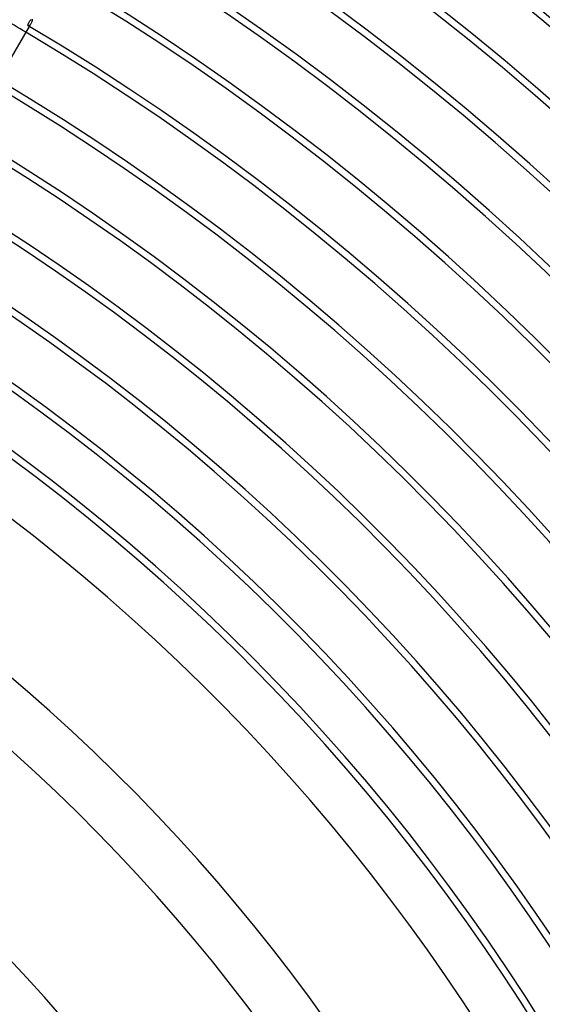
# Model space of a CAD drawing. Header units: millimetres. Extents: x -280 to 280, y -247 to 247.
# Tile 79 of 85: x 89 to 127, y 81 to 152. Entities that reach past the tile are written whole.
import ezdxf

# ---------------------------------------------------------------- set-up
doc = ezdxf.new("R2010")
doc.units = ezdxf.units.MM
doc.layers.add('HIDDEN', color=7, linetype='Continuous')
doc.layers.add('THICK', color=7, linetype='Continuous')

msp = doc.modelspace()

# ---------------------------------------------------------------- linework, layer by layer
at = {"layer": 'HIDDEN'}
for p, q in [((89.976, 151.844), (90.08, 152.023)), ((90.045, 151.97), (90.011, 151.931)), ((90.079, 152.022), (90.045, 151.97)), ((90.107, 152.074), (90.079, 152.022)), ((90.132, 152.135), (90.107, 152.074)), ((90.155, 152.203), (90.132, 152.135)), ((90.175, 152.28), (90.155, 152.203)), ((90.191, 152.364), (90.175, 152.28)), ((89.922, 151.883), (89.901, 151.888)), ((89.949, 151.887), (89.922, 151.883)), ((89.979, 151.903), (89.949, 151.887)), ((90.011, 151.931), (89.979, 151.903))]:
    msp.add_line(p, q, dxfattribs=at)
for radius, start, end in [(176, 59.34892, 60.65108), (150, 0, 180.00002)]:
    msp.add_arc((0, 0), radius, start, end, dxfattribs=at)
at = {"layer": 'THICK'}
for p, q in [((89.878, 151.959), (89.883, 151.988)), ((89.878, 151.934), (89.878, 151.959)), ((89.883, 151.988), (89.894, 152.021)), ((89.894, 152.021), (89.909, 152.058)), ((89.909, 152.058), (89.929, 152.099)), ((89.929, 152.099), (89.955, 152.143)), ((89.955, 152.143), (89.986, 152.192)), ((89.986, 152.192), (90.022, 152.243)), ((90.022, 152.243), (90.062, 152.297)), ((90.062, 152.297), (90.107, 152.353)), ((88.503, 149.292), (89.976, 151.844)), ((89.882, 151.914), (89.878, 151.934)), ((89.889, 151.899), (89.882, 151.914)), ((89.901, 151.888), (89.889, 151.899))]:
    msp.add_line(p, q, dxfattribs=at)
for radius, start, end in [(240, 0.47745, 59.52252), (236, 0.43648, 59.56349), (234.5, 0.48868, 59.51135), (230.5, 0.2729, 59.72713), (230, 0.49824, 59.50178), (226, 0.31043, 59.68954), (225.5, 0.50816, 59.49181), (221.5, 0.34486, 59.65516), (221, 0.51853, 59.4815), (217, 0.37701, 59.62296), (216.5, 0.5293, 59.47073), (212.5, 0.40749, 59.59248), (212, 0.54053, 59.45944), (208, 0.43665, 59.56332), (207.5, 0.55227, 59.44775), (203.5, 0.46478, 59.53519), (203, 0.56448, 59.43549), (199, 0.49211, 59.50785), (198.5, 0.57731, 59.42271), (194, 0.59066, 59.40931), (194.5, 0.51876, 59.48121), (190, 0.54488, 59.45514), (189.5, 0.6047, 59.39527), (185, 0.61942, 59.3806), (185.5, 0.57049, 59.42947), (181, 0.59582, 59.40421), (180.5, 0.63489, 59.36513), (176, 0.65111, 59.34892), (176.5, 0.62074, 59.37923), (172, 0.64549, 59.35453), (171.5, 0.66818, 59.33179), (167.5, 0.66996, 59.33001), (167, 0.68617, 59.31379), (163, 0.69431, 59.30572), (162.5, 0.7052, 59.29483), (158.5, 0.71849, 59.28154), (158, 0.72531, 59.27472), (153.5, 0.74656, 59.25346), (154, 0.7425, 59.25753), (149.5, 0.76633, 59.23364), (146, 0.78489, 59.21507), (137, 0.83646, 59.16351), (133, 0.86161, 59.13835), (122, 0.93931, 59.06066), (118, 0.97116, 59.02886), (107, 1.07103, 58.929), (103, 1.11263, 58.8874)]:
    msp.add_arc((0, 0), radius, start, end, dxfattribs=at)

doc.saveas('drawing.dxf')
